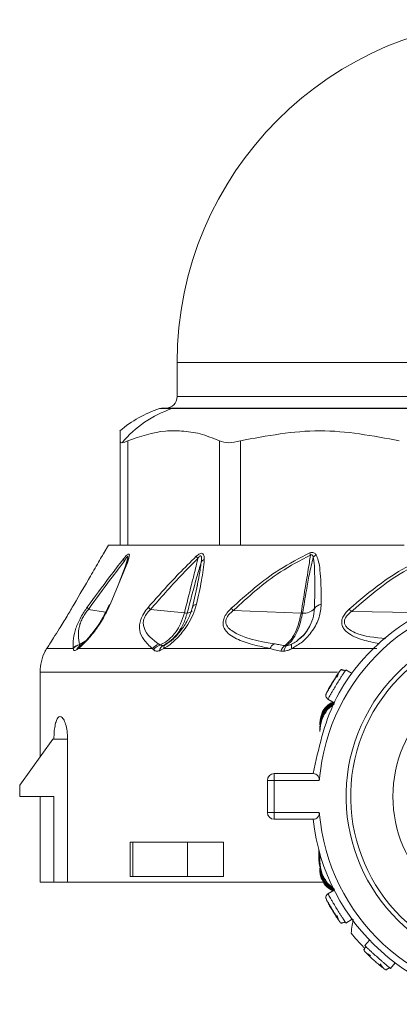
# Model space of a CAD drawing. Header units: millimetres. Extents: x -447 to 1924, y -61 to 422.
# Tile 1 of 60: x -447 to -431, y 153 to 196. Entities that reach past the tile are written whole.
import ezdxf

# ---------------------------------------------------------------- set-up
doc = ezdxf.new("R2010")
doc.units = ezdxf.units.MM

# ---------------------------------------------------------------- blocks, each defined once
blk = doc.blocks.new('Drawing View4')
at = {"color": 7, "linetype": 'Continuous', "lineweight": 18}
for p, q in [((-32.506, 3.001), (-32.506, 1.501)), ((-32.506, 3.001), (-17.506, 3.001)), ((-32.506, 1.501), (-2.506, 1.501)), ((-32.737, 0.976), (-33.274, 0.976)), ((-33.118, 1.001), (-32.586, 1.001)), ((-1.738, 0.976), (-32.737, 0.976)), ((-32.586, 1.001), (-1.894, 1.001)), ((-35.006, -4.999), (-35.006, -0.434)), ((-34.671, -4.999), (-34.671, -0.434)), ((-30.652, -4.999), (-30.652, -0.434)), ((-29.737, -4.999), (-29.737, -0.434)), ((-35.506, -4.999), (-35.695, -5.315)), ((-35.506, -4.999), (-35.006, -4.999)), ((-34.782, -4.999), (-34.994, -4.999)), ((-34.782, -4.999), (-30.52, -4.999)), ((-29.941, -4.999), (-30.52, -4.999)), ((-29.941, -4.999), (-22.559, -4.999)), ((-34.798, -6.006), (-34.668, -5.562)), ((-34.668, -5.727), (-35.436, -7.597)), ((-34.74, -5.838), (-35.085, -6.748)), ((-31.618, -6.734), (-31.828, -7.709)), ((-31.628, -6.781), (-31.622, -6.75)), ((-35.64, -7.939), (-36.391, -7.81)), ((-32.187, -7.968), (-33.675, -7.817)), ((-27.076, -7.973), (-30.05, -7.865)), ((-22.167, -7.951), (-24.868, -7.906)), ((-36.748, -9.398), (-36.793, -9.426)), ((-36.775, -9.351), (-36.527, -9.202)), ((-33.033, -9.364), (-33.043, -9.36)), ((-32.852, -9.247), (-32.989, -9.333)), ((-38.216, -9.524), (-37.054, -9.524)), ((-36.834, -9.524), (-33.586, -9.524)), ((-33.09, -9.524), (-28.442, -9.524)), ((-27.483, -9.524), (-23.757, -9.524)), ((-38.506, -10.553), (-38.506, -14.263)), ((-25.477, -10.553), (-38.506, -10.553)), ((-24.847, -10.621), (-25.115, -10.456)), ((-25.993, -11.547), (-25.994, -11.549)), ((-25.63, -11.943), (-25.928, -12.214)), ((-25.899, -11.735), (-25.63, -11.9)), ((-26.256, -12.784), (-26.256, -12.858)), ((-26.256, -12.969), (-26.256, -13.043)), ((-26.256, -13.154), (-26.256, -13.043)), ((-37.952, -13.499), (-39.402, -15.499)), ((-37.902, -13.499), (-37.952, -13.499)), ((-37.305, -13.499), (-37.902, -13.499)), ((-37.305, -13.499), (-37.305, -19.749)), ((-28.251, -15.299), (-28.251, -14.999)), ((-28.251, -14.999), (-26.551, -14.999)), ((-39.402, -15.999), (-39.402, -15.499)), ((-28.551, -15.299), (-28.551, -16.699)), ((-28.551, -15.299), (-28.251, -15.299)), ((-28.251, -15.299), (-26.278, -15.299)), ((-28.251, -15.299), (-28.251, -16.699)), ((-37.902, -15.999), (-39.402, -15.999)), ((-38.506, -15.999), (-38.506, -19.749)), ((-37.902, -19.749), (-37.902, -15.999)), ((-28.251, -16.699), (-28.551, -16.699)), ((-28.251, -16.999), (-28.251, -16.699)), ((-26.278, -16.699), (-28.251, -16.699)), ((-26.551, -16.999), (-28.251, -16.999)), ((-34.557, -17.999), (-34.557, -19.499)), ((-34.557, -17.999), (-34.442, -17.999)), ((-34.442, -19.499), (-34.442, -17.999)), ((-32.045, -17.999), (-34.442, -17.999)), ((-32.045, -17.999), (-32.045, -19.499)), ((-32.045, -17.999), (-30.482, -17.999)), ((-30.482, -17.999), (-30.482, -19.499)), ((-26.306, -18.316), (-26.306, -18.749)), ((-26.256, -18.844), (-26.256, -18.498)), ((-26.256, -18.749), (-26.306, -18.749)), ((-26.256, -18.955), (-26.256, -18.844)), ((-26.256, -19.029), (-26.256, -18.955)), ((-26.256, -19.214), (-26.256, -19.14)), ((-38.506, -19.749), (-37.902, -19.749)), ((-37.305, -19.749), (-37.902, -19.749)), ((-37.305, -19.749), (-26.093, -19.749)), ((-34.442, -19.499), (-34.557, -19.499)), ((-32.045, -19.499), (-34.442, -19.499)), ((-32.045, -19.499), (-30.482, -19.499)), ((-25.923, -19.789), (-25.615, -20.068)), ((-25.63, -20.098), (-25.899, -20.263)), ((-25.115, -21.542), (-24.847, -21.377)), ((-24.076, -22.295), (-24.285, -22.531)), ((-23.435, -23.549), (-23.369, -23.583)), ((-23.161, -23.525), (-22.952, -23.289))]:
    blk.add_line(p, q, dxfattribs=at)
at = {"color": 7, "linetype": 'Continuous', "lineweight": 18, "flags": 128}
blk.add_lwpolyline([(-26.306, -18.749), (-26.287, -18.944), (-26.256, -19.061)], dxfattribs=at)
at = {"color": 7, "linetype": 'Continuous', "lineweight": 18}
blk.add_circle((-17.506, -15.999), 5.55, dxfattribs=at)
for centre, radius, start, end in [((-17.506, 3.001), 15, 0, 180), ((-33.006, 1.501), 0.5, 270, 0), ((-31.668, -3.917), 5.15, 108.1664, 130.4986), ((-31.129, -3.722), 4.965, 108.8874, 139.7785), ((-33.118, 0.501), 0.5, 90, 108.1664), ((-32.586, 0.533), 0.468, 90.0132, 108.7828), ((-30.938, -5.114), 0.817, 207.0633, 215.6879), ((-25.5, -5.09), 1.218, 191.8976, 196.7733), ((-26.01, -6.013), 0.716, 125.0028, 137.8963), ((-34.611, -5.562), 0.248, 189.9193, 214.5625), ((-34.58, -5.863), 0.163, 122.8676, 171.0638), ((-31.139, -5.962), 0.381, 117.5432, 144.6364), ((-17.506, -15.999), 8.8, 4.5625, 175.4375), ((-36.222, -7.667), 0.222, 191.7158, 220.1955), ((-35.406, -7.69), 0.098, 108.0323, 159.503), ((-32.973, -7.145), 0.972, 215.7026, 223.7499), ((-31.644, -7.785), 0.197, 95.1996, 177.3269), ((-26.143, -7.995), 0.41, 97.2379, 147.6707), ((-32.049, -7.725), 0.247, 266.4829, 322.2771), ((-27.569, -5.684), 3.304, 219.0253, 221.3042), ((-27.031, -6.721), 1.253, 267.9402, 270.7717), ((-26.948, -7.355), 0.622, 263.8843, 317.4106), ((-26.665, -9.712), 2.547, 45.1412, 48.4187), ((-17.506, -15.999), 7.6, 60, 240), ((-17.506, -15.999), 7.4, 60, 240), ((-36.692, -9.811), 0.467, 100.1767, 140.9652), ((-36.687, -9.816), 0.469, 100.9163, 141.4811), ((-36.594, -9.694), 0.333, 118.3892, 159.524), ((-36.568, -9.615), 0.281, 129.7536, 161.1284), ((-33.142, -9.868), 0.562, 106.3755, 142.1998), ((-33.079, -9.907), 0.56, 106.6776, 144.5381), ((-32.954, -9.673), 0.33, 119.6069, 170.7235), ((-32.888, -9.509), 0.203, 119.953, 184.2542), ((-28.012, -9.72), 0.473, 121.542, 155.5687), ((-27.521, -9.794), 0.476, 123.312, 160.839), ((-27.432, -9.675), 0.392, 135.1957, 175.4112), ((-27.211, -9.417), 0.292, 163.2772, 201.4279), ((-36.506, -10.553), 2, 153.118, 180), ((-28.251, -15.299), 0.3, 90, 180), ((-28.251, -16.699), 0.3, 180, 270), ((-17.506, -15.999), 8.8, 184.5625, 355.4375), ((-17.506, -15.999), 9.1, 186.309, 353.691), ((-17.506, -15.999), 9.5, 219.0016, 224.0625)]:
    blk.add_arc(centre, radius, start, end, dxfattribs=at)
for points, knots in [([(-30.652, -0.434), (-30.935, -0.319), (-31.484, -0.096), (-32.276, 0.005), (-33.339, 0.023), (-34.12, -0.245), (-34.671, -0.434)], [0, 0, 0, 0, 0.21393, 0.414834, 0.587057, 1, 1, 1, 1]), ([(-22.775, -0.434), (-23.936, -0.214), (-26.256, 0.224), (-28.577, -0.214), (-29.737, -0.434)], [0, 0, 0, 0, 0.500234, 1, 1, 1, 1]), ([(-35.006, -0.434), (-35.006, -0.356), (-35.006, -0.198), (-35.006, -0.069), (-35.006, 0.002), (-35.006, -0.004), (-35.006, -0.007)], [0, 0, 0, 0, 0.270801, 0.549911, 0.830383, 1, 1, 1, 1]), ([(-35.006, -0.434), (-35.001, -0.46), (-34.993, -0.506), (-34.942, -0.513), (-34.921, -0.516)], [0, 0, 0, 0, 0.573868, 1, 1, 1, 1]), ([(-34.921, -0.516), (-34.885, -0.511), (-34.82, -0.503), (-34.718, -0.455), (-34.671, -0.434)], [0, 0, 0, 0, 0.54545, 1, 1, 1, 1]), ([(-37.021, -7.588), (-36.779, -7.172), (-36.398, -6.517), (-35.968, -5.781), (-35.767, -5.437), (-35.708, -5.337), (-35.693, -5.311), (-35.695, -5.314), (-35.695, -5.315)], [0, 0, 0, 0, 0.502517, 0.792077, 0.924903, 0.959853, 0.991393, 1, 1, 1, 1]), ([(-35.745, -5.4), (-35.767, -5.437), (-35.8, -5.493), (-35.84, -5.562), (-35.854, -5.586)], [0, 0, 0, 0, 0.655241, 1, 1, 1, 1]), ([(-34.856, -5.605), (-34.83, -5.573), (-34.782, -5.513), (-34.714, -5.441), (-34.655, -5.393), (-34.611, -5.386), (-34.594, -5.429), (-34.607, -5.54), (-34.643, -5.652), (-34.668, -5.727)], [0, 0, 0, 0, 0.130793, 0.239578, 0.342332, 0.447729, 0.567765, 0.709784, 1, 1, 1, 1]), ([(-34.816, -5.703), (-34.798, -5.671), (-34.767, -5.614), (-34.729, -5.551), (-34.703, -5.516), (-34.687, -5.499), (-34.673, -5.491), (-34.664, -5.496), (-34.659, -5.522), (-34.673, -5.622), (-34.707, -5.729), (-34.732, -5.808)], [0, 0, 0, 0, 0.155894, 0.271286, 0.318146, 0.360689, 0.399967, 0.444381, 0.493599, 0.621885, 1, 1, 1, 1]), ([(-33.762, -7.713), (-33.324, -7.215), (-32.646, -6.446), (-31.922, -5.737), (-31.666, -5.486)], [0, 0, 0, 0, 0.646574, 1, 1, 1, 1]), ([(-33.675, -7.817), (-33.241, -7.321), (-32.571, -6.553), (-31.854, -5.842), (-31.602, -5.591)], [0, 0, 0, 0, 0.647013, 1, 1, 1, 1]), ([(-32.187, -7.968), (-32.083, -7.555), (-31.934, -6.964), (-31.758, -6.253), (-31.666, -5.873), (-31.62, -5.672), (-31.602, -5.591)], [0, 0, 0, 0, 0.520969, 0.746083, 0.897634, 1, 1, 1, 1]), ([(-31.666, -5.486), (-31.616, -5.442), (-31.54, -5.375), (-31.438, -5.347), (-31.362, -5.375), (-31.319, -5.475), (-31.317, -5.574), (-31.315, -5.624)], [0, 0, 0, 0, 0.245136, 0.373462, 0.502514, 0.746581, 1, 1, 1, 1]), ([(-31.602, -5.591), (-31.588, -5.569), (-31.562, -5.529), (-31.527, -5.486), (-31.502, -5.468), (-31.487, -5.462), (-31.474, -5.462), (-31.453, -5.474), (-31.439, -5.521), (-31.435, -5.613), (-31.444, -5.691), (-31.45, -5.741)], [0, 0, 0, 0, 0.137704, 0.249479, 0.286396, 0.321316, 0.355929, 0.392063, 0.53214, 0.696583, 1, 1, 1, 1]), ([(-30.135, -7.765), (-29.458, -7.157), (-28.392, -6.2), (-27.146, -5.571), (-26.692, -5.341)], [0, 0, 0, 0, 0.635166, 1, 1, 1, 1]), ([(-30.05, -7.865), (-29.385, -7.258), (-28.339, -6.304), (-27.112, -5.672), (-26.666, -5.442)], [0, 0, 0, 0, 0.636507, 1, 1, 1, 1]), ([(-27.076, -7.973), (-27.007, -7.556), (-26.908, -6.957), (-26.788, -6.217), (-26.718, -5.79), (-26.682, -5.546), (-26.666, -5.442)], [0, 0, 0, 0, 0.493755, 0.710629, 0.87637, 1, 1, 1, 1]), ([(-27.014, -7.973), (-26.956, -7.642), (-26.858, -7.075), (-26.723, -6.262), (-26.603, -5.779), (-26.541, -5.533)], [0, 0, 0, 0, 0.40792, 0.697703, 1, 1, 1, 1]), ([(-26.692, -5.341), (-26.662, -5.331), (-26.601, -5.311), (-26.522, -5.329), (-26.462, -5.37), (-26.435, -5.407), (-26.421, -5.427)], [0, 0, 0, 0, 0.256292, 0.5214431, 0.7474005, 1, 1, 1, 1]), ([(-26.666, -5.442), (-26.66, -5.437), (-26.647, -5.427), (-26.626, -5.419), (-26.606, -5.42), (-26.581, -5.434), (-26.557, -5.473), (-26.547, -5.511), (-26.541, -5.533)], [0, 0, 0, 0, 0.106522, 0.201223, 0.294973, 0.396709, 0.652819, 1, 1, 1, 1]), ([(-26.541, -5.533), (-26.528, -5.617), (-26.491, -5.848), (-26.481, -6.282), (-26.473, -6.945), (-26.483, -7.457), (-26.49, -7.776)], [0, 0, 0, 0, 0.115112, 0.316391, 0.573412, 1, 1, 1, 1]), ([(-26.421, -5.427), (-26.385, -5.505), (-26.293, -5.712), (-26.243, -6.135), (-26.197, -6.774), (-26.196, -7.276), (-26.195, -7.588)], [0, 0, 0, 0, 0.125054, 0.329105, 0.583177, 1, 1, 1, 1]), ([(-24.975, -7.807), (-24.514, -7.413), (-23.689, -6.707), (-22.277, -5.801), (-21.263, -5.489), (-20.713, -5.319)], [0, 0, 0, 0, 0.366467, 0.656613, 1, 1, 1, 1]), ([(-24.868, -7.906), (-24.417, -7.513), (-23.608, -6.809), (-22.226, -5.903), (-21.232, -5.589), (-20.694, -5.419)], [0, 0, 0, 0, 0.368099, 0.658336, 1, 1, 1, 1]), ([(-36.439, -7.712), (-36.115, -7.268), (-35.595, -6.554), (-35.059, -5.865), (-34.856, -5.605)], [0, 0, 0, 0, 0.622343, 1, 1, 1, 1]), ([(-36.391, -7.81), (-36.069, -7.366), (-35.551, -6.652), (-35.017, -5.963), (-34.816, -5.703)], [0, 0, 0, 0, 0.6225578, 1, 1, 1, 1]), ([(-34.693, -5.684), (-34.698, -5.701), (-34.708, -5.737), (-34.721, -5.777), (-34.728, -5.797)], [0, 0, 0, 0, 0.4873888, 1, 1, 1, 1]), ([(-32.064, -7.971), (-31.928, -7.443), (-31.738, -6.702), (-31.514, -5.955), (-31.45, -5.741)], [0, 0, 0, 0, 0.713249, 1, 1, 1, 1]), ([(-31.315, -5.624), (-31.35, -5.93), (-31.422, -6.566), (-31.58, -7.239), (-31.662, -7.588)], [0, 0, 0, 0, 0.480824, 1, 1, 1, 1]), ([(-31.45, -5.741), (-31.478, -5.933), (-31.524, -6.254), (-31.589, -6.592), (-31.619, -6.736), (-31.622, -6.751)], [0, 0, 0, 0, 0.570413, 0.957485, 1, 1, 1, 1]), ([(-38.216, -9.524), (-38.178, -9.465), (-38.097, -9.341), (-37.906, -9.042), (-37.646, -8.631), (-37.333, -8.121), (-37.122, -7.761), (-37.021, -7.588)], [0, 0, 0, 0, 0.147122, 0.312406, 0.50794, 0.764712, 1, 1, 1, 1]), ([(-36.938, -8.629), (-36.91, -8.554), (-36.854, -8.408), (-36.728, -8.159), (-36.585, -7.921), (-36.486, -7.779), (-36.439, -7.712)], [0, 0, 0, 0, 0.275503, 0.529042, 0.778818, 1, 1, 1, 1]), ([(-35.436, -7.597), (-35.543, -7.818), (-35.75, -8.245), (-36.148, -8.818), (-36.524, -9.267), (-36.733, -9.44), (-36.834, -9.524)], [0, 0, 0, 0, 0.299106, 0.577097, 0.795469, 1, 1, 1, 1]), ([(-35.492, -7.643), (-35.573, -7.814), (-35.733, -8.154), (-36.057, -8.657), (-36.353, -9.028), (-36.597, -9.28), (-36.71, -9.369), (-36.767, -9.414)], [0, 0, 0, 0, 0.253216, 0.504283, 0.753517, 0.877496, 1, 1, 1, 1]), ([(-33.586, -9.524), (-33.723, -9.402), (-33.968, -9.184), (-34.146, -8.827), (-34.161, -8.503), (-34.105, -8.254), (-33.972, -7.975), (-33.836, -7.804), (-33.762, -7.713)], [0, 0, 0, 0, 0.329595, 0.590214, 0.697936, 0.79287, 0.888175, 1, 1, 1, 1]), ([(-31.662, -7.588), (-31.709, -7.748), (-31.796, -8.042), (-32.022, -8.459), (-32.26, -8.798), (-32.525, -9.099), (-32.803, -9.353), (-33.003, -9.472), (-33.09, -9.524)], [0, 0, 0, 0, 0.217435, 0.40261, 0.562733, 0.698349, 0.867782, 1, 1, 1, 1]), ([(-31.822, -7.684), (-31.871, -7.846), (-31.97, -8.169), (-32.257, -8.648), (-32.561, -9.004), (-32.835, -9.245), (-32.98, -9.334), (-33.051, -9.378)], [0, 0, 0, 0, 0.252868, 0.504669, 0.754807, 0.878718, 1, 1, 1, 1]), ([(-26.195, -7.588), (-26.214, -7.779), (-26.254, -8.168), (-26.554, -8.742), (-26.972, -9.233), (-27.323, -9.433), (-27.483, -9.524)], [0, 0, 0, 0, 0.259032, 0.530639, 0.786951, 1, 1, 1, 1]), ([(-36.775, -9.351), (-36.799, -9.223), (-36.842, -8.998), (-36.82, -8.657), (-36.735, -8.371), (-36.642, -8.168), (-36.521, -7.974), (-36.434, -7.864), (-36.391, -7.81)], [0, 0, 0, 0, 0.354402, 0.625668, 0.731992, 0.825042, 0.913282, 1, 1, 1, 1]), ([(-33.301, -9.329), (-33.572, -9.138), (-33.888, -8.915), (-33.998, -8.443), (-33.976, -8.271), (-33.921, -8.135), (-33.835, -7.986), (-33.741, -7.887), (-33.675, -7.817)], [0, 0, 0, 0, 0.62182, 0.726244, 0.812215, 0.854202, 0.896749, 1, 1, 1, 1]), ([(-33.24, -9.37), (-33.165, -9.331), (-32.982, -9.235), (-32.749, -9.03), (-32.528, -8.758), (-32.329, -8.422), (-32.238, -8.131), (-32.187, -7.968)], [0, 0, 0, 0, 0.154754, 0.378155, 0.536036, 0.740167, 1, 1, 1, 1]), ([(-33.117, -9.386), (-33.045, -9.348), (-32.869, -9.255), (-32.635, -9.049), (-32.413, -8.775), (-32.21, -8.435), (-32.116, -8.138), (-32.064, -7.971)], [0, 0, 0, 0, 0.154429, 0.377318, 0.534784, 0.73906, 1, 1, 1, 1]), ([(-32.064, -7.971), (-32.084, -7.972), (-32.12, -7.973), (-32.167, -7.969), (-32.187, -7.968)], [0, 0, 0, 0, 0.5598474, 1, 1, 1, 1]), ([(-28.442, -9.524), (-28.737, -9.46), (-29.286, -9.342), (-29.891, -9.123), (-30.262, -8.887), (-30.453, -8.669), (-30.516, -8.425), (-30.459, -8.182), (-30.33, -7.962), (-30.203, -7.833), (-30.135, -7.765)], [0, 0, 0, 0, 0.272182, 0.508365, 0.629093, 0.73152, 0.817422, 0.871713, 0.931474, 1, 1, 1, 1]), ([(-28.259, -9.316), (-28.942, -9.2), (-29.73, -9.067), (-30.284, -8.609), (-30.361, -8.466), (-30.382, -8.356), (-30.363, -8.236), (-30.298, -8.109), (-30.191, -7.981), (-30.1, -7.906), (-30.05, -7.865)], [0, 0, 0, 0, 0.655947, 0.756324, 0.798491, 0.835246, 0.871287, 0.907682, 0.950236, 1, 1, 1, 1]), ([(-27.782, -9.397), (-27.666, -9.291), (-27.46, -9.103), (-27.214, -8.597), (-27.125, -8.195), (-27.076, -7.973)], [0, 0, 0, 0, 0.365427, 0.649355, 1, 1, 1, 1]), ([(-27.71, -9.399), (-27.657, -9.356), (-27.532, -9.253), (-27.345, -8.991), (-27.145, -8.573), (-27.062, -8.192), (-27.014, -7.973)], [0, 0, 0, 0, 0.171049, 0.404806, 0.657867, 1, 1, 1, 1]), ([(-26.49, -7.776), (-26.504, -7.927), (-26.531, -8.222), (-26.685, -8.507), (-26.761, -8.646)], [0, 0, 0, 0, 0.510461, 1, 1, 1, 1]), ([(-23.651, -9.316), (-23.897, -9.265), (-24.408, -9.161), (-24.946, -8.933), (-25.218, -8.663), (-25.299, -8.488), (-25.304, -8.311), (-25.25, -8.141), (-25.138, -7.966), (-25.031, -7.862), (-24.975, -7.807)], [0, 0, 0, 0, 0.2678181, 0.5569964, 0.6492973, 0.7308636, 0.7901541, 0.8528081, 0.9225228, 1, 1, 1, 1]), ([(-23.362, -9.089), (-23.834, -9.046), (-24.446, -8.99), (-24.972, -8.705), (-25.119, -8.556), (-25.178, -8.439), (-25.186, -8.309), (-25.132, -8.171), (-25.024, -8.031), (-24.923, -7.95), (-24.868, -7.906)], [0, 0, 0, 0, 0.500723, 0.647964, 0.709254, 0.762166, 0.813639, 0.866072, 0.92741, 1, 1, 1, 1]), ([(-27.201, -9.124), (-27.151, -9.09), (-26.928, -8.942), (-26.785, -8.69), (-26.674, -8.496)], [0, 0, 0, 0, 0.2260929, 1, 1, 1, 1]), ([(-37.055, -9.517), (-37.065, -9.383), (-37.084, -9.142), (-36.983, -8.787), (-36.938, -8.629)], [0, 0, 0, 0, 0.554852, 1, 1, 1, 1]), ([(-26.761, -8.646), (-26.764, -8.652), (-26.833, -8.803), (-26.958, -8.945), (-27.092, -9.055), (-27.094, -9.057)], [0, 0, 0, 0, 0.038834, 0.98682, 1, 1, 1, 1]), ([(-36.749, -9.395), (-36.755, -9.396), (-36.77, -9.397), (-36.781, -9.384), (-36.778, -9.365), (-36.776, -9.356)], [0, 0, 0, 0, 0.243761, 0.617225, 1, 1, 1, 1]), ([(-36.776, -9.356), (-36.776, -9.355), (-36.776, -9.353), (-36.775, -9.352), (-36.775, -9.351)], [0, 0, 0, 0, 0.5572157, 1, 1, 1, 1]), ([(-33.24, -9.37), (-33.252, -9.363), (-33.272, -9.349), (-33.292, -9.335), (-33.301, -9.329)], [0, 0, 0, 0, 0.562686, 1, 1, 1, 1]), ([(-33.117, -9.386), (-33.146, -9.392), (-33.2, -9.403), (-33.228, -9.381), (-33.24, -9.37)], [0, 0, 0, 0, 0.540903, 1, 1, 1, 1]), ([(-32.989, -9.333), (-33.014, -9.345), (-33.058, -9.367), (-33.099, -9.38), (-33.117, -9.386)], [0, 0, 0, 0, 0.569816, 1, 1, 1, 1]), ([(-27.782, -9.397), (-27.873, -9.382), (-28.034, -9.357), (-28.191, -9.329), (-28.259, -9.316)], [0, 0, 0, 0, 0.565432, 1, 1, 1, 1]), ([(-27.71, -9.399), (-27.724, -9.4), (-27.749, -9.402), (-27.772, -9.398), (-27.782, -9.397)], [0, 0, 0, 0, 0.559121, 1, 1, 1, 1]), ([(-27.491, -9.333), (-27.528, -9.349), (-27.601, -9.381), (-27.674, -9.393), (-27.71, -9.399)], [0, 0, 0, 0, 0.509913, 1, 1, 1, 1]), ([(-27.094, -9.057), (-27.155, -9.111), (-27.276, -9.218), (-27.42, -9.295), (-27.491, -9.333)], [0, 0, 0, 0, 0.504489, 1, 1, 1, 1]), ([(-38.259, -9.595), (-38.264, -9.604), (-38.286, -9.641), (-38.292, -9.654), (-38.284, -9.638), (-38.258, -9.591), (-38.229, -9.545), (-38.216, -9.524)], [0, 0, 0, 0, 0.087747, 0.363021, 0.591323, 0.814318, 1, 1, 1, 1]), ([(-37.054, -9.524), (-37.054, -9.523), (-37.055, -9.52), (-37.055, -9.518), (-37.055, -9.517)], [0, 0, 0, 0, 0.558902, 1, 1, 1, 1]), ([(-36.906, -9.577), (-36.928, -9.59), (-36.971, -9.615), (-37.017, -9.613), (-37.049, -9.586), (-37.053, -9.545), (-37.054, -9.524)], [0, 0, 0, 0, 0.249494, 0.497197, 0.746131, 1, 1, 1, 1]), ([(-36.834, -9.524), (-36.848, -9.535), (-36.873, -9.555), (-36.896, -9.57), (-36.906, -9.577)], [0, 0, 0, 0, 0.559965, 1, 1, 1, 1]), ([(-33.536, -9.582), (-33.545, -9.571), (-33.563, -9.552), (-33.579, -9.533), (-33.586, -9.524)], [0, 0, 0, 0, 0.561612, 1, 1, 1, 1]), ([(-33.279, -9.62), (-33.329, -9.632), (-33.405, -9.65), (-33.488, -9.624), (-33.52, -9.596), (-33.536, -9.582)], [0, 0, 0, 0, 0.4808387, 0.7383008, 1, 1, 1, 1]), ([(-33.09, -9.524), (-33.127, -9.546), (-33.191, -9.585), (-33.252, -9.609), (-33.279, -9.62)], [0, 0, 0, 0, 0.56467, 1, 1, 1, 1]), ([(-27.97, -9.638), (-28.06, -9.618), (-28.221, -9.582), (-28.375, -9.541), (-28.442, -9.524)], [0, 0, 0, 0, 0.564676, 1, 1, 1, 1]), ([(-27.822, -9.644), (-27.851, -9.646), (-27.902, -9.65), (-27.949, -9.642), (-27.97, -9.638)], [0, 0, 0, 0, 0.559055, 1, 1, 1, 1]), ([(-27.483, -9.524), (-27.544, -9.555), (-27.655, -9.613), (-27.77, -9.634), (-27.822, -9.644)], [0, 0, 0, 0, 0.541803, 1, 1, 1, 1]), ([(-25.971, -11.47), (-25.967, -11.463), (-25.959, -11.448), (-25.896, -11.334), (-25.805, -11.172), (-25.692, -10.982), (-25.574, -10.796), (-25.472, -10.641), (-25.398, -10.534), (-25.389, -10.52), (-25.384, -10.513)], [0, 0, 0, 0, 0.123327, 0.248039, 0.373729, 0.500052, 0.626334, 0.751958, 0.876621, 1, 1, 1, 1]), ([(-25.899, -11.735), (-25.895, -11.728), (-25.889, -11.716), (-25.846, -11.64), (-25.794, -11.548), (-25.726, -11.431), (-25.636, -11.278), (-25.521, -11.087), (-25.403, -10.899), (-25.308, -10.748), (-25.235, -10.636), (-25.179, -10.551), (-25.157, -10.519), (-25.149, -10.506)], [0, 0, 0, 0, 0.123193, 0.19963, 0.285796, 0.371935, 0.448355, 0.571553, 0.694747, 0.771169, 0.857312, 0.943534, 1, 1, 1, 1]), ([(-25.436, -10.614), (-25.463, -10.653), (-25.516, -10.733), (-25.613, -10.884), (-25.696, -11.019), (-25.742, -11.098), (-25.758, -11.124)], [0, 0, 0, 0, 0.283378, 0.567938, 0.853248, 1, 1, 1, 1]), ([(-25.409, -10.549), (-25.412, -10.554), (-25.417, -10.564), (-25.436, -10.611), (-25.463, -10.683), (-25.486, -10.751), (-25.498, -10.786)], [0, 0, 0, 0, 0.227906, 0.471042, 0.728935, 1, 1, 1, 1]), ([(-25.384, -10.513), (-25.368, -10.492), (-25.346, -10.465), (-25.314, -10.453), (-25.306, -10.45)], [0, 0, 0, 0, 0.744589, 1, 1, 1, 1]), ([(-25.275, -10.466), (-25.277, -10.458), (-25.281, -10.439), (-25.298, -10.444), (-25.307, -10.447)], [0, 0, 0, 0, 0.443444, 1, 1, 1, 1]), ([(-25.137, -10.511), (-25.148, -10.504), (-25.169, -10.49), (-25.206, -10.477), (-25.246, -10.47), (-25.272, -10.473), (-25.286, -10.474)], [0, 0, 0, 0, 0.232664, 0.479578, 0.736996, 1, 1, 1, 1]), ([(-25.149, -10.506), (-25.145, -10.501), (-25.121, -10.465), (-25.118, -10.46), (-25.115, -10.456)], [0, 0, 0, 0, 0.139679, 1, 1, 1, 1]), ([(-25.758, -11.124), (-25.773, -11.15), (-25.819, -11.228), (-25.885, -11.345), (-25.946, -11.458), (-25.986, -11.534), (-25.991, -11.544), (-25.994, -11.549)], [0, 0, 0, 0, 0.108658, 0.332006, 0.554933, 0.777468, 1, 1, 1, 1]), ([(-26.256, -12.784), (-26.239, -12.646), (-26.206, -12.374), (-25.987, -12.042), (-25.778, -11.92), (-25.685, -11.866)], [0, 0, 0, 0, 0.365361, 0.718401, 1, 1, 1, 1]), ([(-25.607, -11.868), (-25.719, -11.942), (-25.959, -12.101), (-26.203, -12.497), (-26.238, -12.81), (-26.256, -12.969)], [0, 0, 0, 0, 0.298223, 0.642191, 1, 1, 1, 1]), ([(-25.665, -11.879), (-25.755, -11.932), (-25.973, -12.06), (-26.208, -12.412), (-26.24, -12.709), (-26.256, -12.858)], [0, 0, 0, 0, 0.25938, 0.62929, 1, 1, 1, 1]), ([(-25.616, -11.899), (-25.727, -11.977), (-25.968, -12.15), (-26.204, -12.562), (-26.239, -12.882), (-26.256, -13.043)], [0, 0, 0, 0, 0.295227, 0.647038, 1, 1, 1, 1]), ([(-37.902, -13.499), (-37.901, -13.424), (-37.898, -13.24), (-37.869, -12.965), (-37.813, -12.714), (-37.735, -12.545), (-37.638, -12.48), (-37.532, -12.531), (-37.431, -12.7), (-37.351, -12.966), (-37.31, -13.251), (-37.306, -13.433), (-37.305, -13.499)], [0, 0, 0, 0, 0.070113, 0.172193, 0.275296, 0.380868, 0.489956, 0.602613, 0.717149, 0.830046, 0.937783, 1, 1, 1, 1]), ([(-25.928, -12.214), (-26.02, -12.354), (-26.21, -12.639), (-26.24, -12.98), (-26.256, -13.154)], [0, 0, 0, 0, 0.489594, 1, 1, 1, 1]), ([(-26.551, -14.999), (-26.509, -15.004), (-26.433, -15.012), (-26.353, -15.073), (-26.309, -15.137), (-26.288, -15.188), (-26.276, -15.243), (-26.277, -15.28), (-26.278, -15.299)], [0, 0, 0, 0, 0.312972, 0.575647, 0.691755, 0.800836, 0.901278, 1, 1, 1, 1]), ([(-26.278, -16.699), (-26.277, -16.717), (-26.276, -16.754), (-26.288, -16.809), (-26.309, -16.861), (-26.353, -16.925), (-26.434, -16.986), (-26.51, -16.994), (-26.551, -16.999)], [0, 0, 0, 0, 0.097753, 0.197421, 0.308109, 0.425907, 0.688339, 1, 1, 1, 1]), ([(-26.256, -18.844), (-26.24, -19.019), (-26.209, -19.363), (-26.017, -19.649), (-25.923, -19.789)], [0, 0, 0, 0, 0.510317, 1, 1, 1, 1]), ([(-26.256, -18.955), (-26.239, -19.115), (-26.204, -19.436), (-25.971, -19.845), (-25.734, -20.014), (-25.627, -20.09)], [0, 0, 0, 0, 0.356662, 0.712158, 1, 1, 1, 1]), ([(-26.256, -19.029), (-26.238, -19.188), (-26.202, -19.501), (-25.968, -19.886), (-25.74, -20.038), (-25.641, -20.104)], [0, 0, 0, 0, 0.36938, 0.724507, 1, 1, 1, 1]), ([(-26.256, -19.14), (-26.24, -19.288), (-26.208, -19.586), (-25.973, -19.937), (-25.755, -20.066), (-25.665, -20.119)], [0, 0, 0, 0, 0.370547, 0.740637, 1, 1, 1, 1]), ([(-25.685, -20.132), (-25.778, -20.078), (-25.989, -19.957), (-26.159, -19.683), (-26.244, -19.423), (-26.252, -19.284), (-26.256, -19.214)], [0, 0, 0, 0, 0.281087, 0.63342, 0.815104, 1, 1, 1, 1]), ([(-26.087, -19.749), (-26.046, -19.821), (-25.952, -19.989), (-25.781, -20.08), (-25.685, -20.131)], [0, 0, 0, 0, 0.433665, 1, 1, 1, 1]), ([(-25.994, -20.448), (-25.991, -20.454), (-25.986, -20.464), (-25.946, -20.54), (-25.885, -20.653), (-25.819, -20.77), (-25.773, -20.848), (-25.758, -20.874)], [0, 0, 0, 0, 0.222533, 0.445068, 0.667996, 0.891345, 1, 1, 1, 1]), ([(-25.992, -20.449), (-25.992, -20.426), (-25.992, -20.378), (-25.959, -20.309), (-25.919, -20.278), (-25.899, -20.263)], [0, 0, 0, 0, 0.311559, 0.65578, 1, 1, 1, 1]), ([(-25.384, -21.485), (-25.389, -21.478), (-25.398, -21.464), (-25.472, -21.357), (-25.574, -21.202), (-25.692, -21.015), (-25.805, -20.826), (-25.896, -20.664), (-25.959, -20.55), (-25.967, -20.535), (-25.971, -20.527)], [0, 0, 0, 0, 0.123378, 0.248041, 0.373662, 0.49995, 0.626272, 0.751963, 0.876674, 1, 1, 1, 1]), ([(-25.149, -21.491), (-25.157, -21.479), (-25.179, -21.446), (-25.235, -21.362), (-25.308, -21.249), (-25.403, -21.099), (-25.521, -20.911), (-25.636, -20.72), (-25.726, -20.567), (-25.794, -20.45), (-25.846, -20.358), (-25.889, -20.281), (-25.895, -20.27), (-25.899, -20.263)], [0, 0, 0, 0, 0.056465, 0.142687, 0.228831, 0.305254, 0.428447, 0.551647, 0.628067, 0.714206, 0.800371, 0.876807, 1, 1, 1, 1]), ([(-25.758, -20.874), (-25.742, -20.9), (-25.696, -20.979), (-25.613, -21.114), (-25.516, -21.265), (-25.463, -21.344), (-25.436, -21.384)], [0, 0, 0, 0, 0.146755, 0.432065, 0.716623, 1, 1, 1, 1]), ([(-25.498, -21.212), (-25.486, -21.247), (-25.463, -21.315), (-25.436, -21.387), (-25.417, -21.434), (-25.412, -21.444), (-25.409, -21.449)], [0, 0, 0, 0, 0.271066, 0.528959, 0.772095, 1, 1, 1, 1]), ([(-25.384, -21.485), (-25.368, -21.506), (-25.346, -21.533), (-25.315, -21.544), (-25.307, -21.547)], [0, 0, 0, 0, 0.751955, 1, 1, 1, 1]), ([(-25.308, -21.55), (-25.299, -21.553), (-25.281, -21.559), (-25.277, -21.54), (-25.275, -21.531)], [0, 0, 0, 0, 0.553128, 1, 1, 1, 1]), ([(-25.286, -21.524), (-25.272, -21.525), (-25.246, -21.527), (-25.206, -21.52), (-25.169, -21.507), (-25.148, -21.494), (-25.137, -21.487)], [0, 0, 0, 0, 0.2630041, 0.5204217, 0.7673362, 1, 1, 1, 1]), ([(-25.115, -21.542), (-25.118, -21.538), (-25.121, -21.533), (-25.145, -21.497), (-25.149, -21.491)], [0, 0, 0, 0, 0.860318, 1, 1, 1, 1]), ([(-24.889, -21.978), (-24.871, -21.862), (-24.839, -21.659), (-24.807, -21.454), (-24.793, -21.365)], [0, 0, 0, 0, 0.569214, 1, 1, 1, 1]), ([(-24.304, -22.689), (-24.313, -22.689), (-24.333, -22.69), (-24.33, -22.708), (-24.329, -22.718)], [0, 0, 0, 0, 0.4456117, 1, 1, 1, 1]), ([(-24.303, -22.691), (-24.312, -22.691), (-24.331, -22.692), (-24.328, -22.709), (-24.327, -22.719)], [0, 0, 0, 0, 0.433464, 1, 1, 1, 1]), ([(-24.276, -22.805), (-24.293, -22.786), (-24.316, -22.76), (-24.322, -22.727), (-24.324, -22.718)], [0, 0, 0, 0, 0.745339, 1, 1, 1, 1]), ([(-24.237, -22.56), (-24.245, -22.57), (-24.263, -22.589), (-24.282, -22.623), (-24.295, -22.658), (-24.297, -22.681), (-24.298, -22.691)], [0, 0, 0, 0, 0.248178, 0.511694, 0.786527, 1, 1, 1, 1]), ([(-24.235, -22.563), (-24.243, -22.572), (-24.26, -22.591), (-24.279, -22.625), (-24.293, -22.663), (-24.295, -22.69), (-24.297, -22.703)], [0, 0, 0, 0, 0.232511, 0.47939, 0.736872, 1, 1, 1, 1]), ([(-24.241, -22.574), (-24.245, -22.569), (-24.277, -22.539), (-24.281, -22.535), (-24.285, -22.531)], [0, 0, 0, 0, 0.1452008, 1, 1, 1, 1]), ([(-23.435, -23.549), (-23.442, -23.544), (-23.454, -23.534), (-23.556, -23.453), (-23.7, -23.335), (-23.867, -23.19), (-24.03, -23.042), (-24.165, -22.915), (-24.258, -22.823), (-24.27, -22.811), (-24.276, -22.805)], [0, 0, 0, 0, 0.1231666, 0.2479378, 0.3736502, 0.4999897, 0.6262864, 0.7519262, 0.8766052, 1, 1, 1, 1]), ([(-24.243, -22.838), (-24.238, -22.842), (-24.23, -22.849), (-24.186, -22.876), (-24.12, -22.915), (-24.057, -22.95), (-24.024, -22.968)], [0, 0, 0, 0, 0.227745, 0.47082, 0.728768, 1, 1, 1, 1]), ([(-23.206, -23.489), (-23.218, -23.478), (-23.249, -23.453), (-23.328, -23.388), (-23.431, -23.302), (-23.566, -23.186), (-23.734, -23.041), (-23.899, -22.892), (-24.03, -22.771), (-24.129, -22.68), (-24.202, -22.611), (-24.23, -22.584), (-24.241, -22.574)], [0, 0, 0, 0, 0.070164, 0.169634, 0.269982, 0.358966, 0.502273, 0.645746, 0.734686, 0.834905, 0.935321, 1, 1, 1, 1]), ([(-23.617, -23.328), (-23.596, -23.357), (-23.555, -23.414), (-23.51, -23.474), (-23.48, -23.512), (-23.472, -23.519), (-23.469, -23.522)], [0, 0, 0, 0, 0.271217, 0.529163, 0.772251, 1, 1, 1, 1]), ([(-23.369, -23.584), (-23.357, -23.585), (-23.334, -23.589), (-23.323, -23.575), (-23.328, -23.557), (-23.328, -23.555)], [0, 0, 0, 0, 0.457166, 0.936907, 1, 1, 1, 1]), ([(-23.329, -23.559), (-23.316, -23.556), (-23.29, -23.551), (-23.253, -23.533), (-23.221, -23.51), (-23.204, -23.49), (-23.196, -23.481)], [0, 0, 0, 0, 0.263111, 0.520586, 0.76747, 1, 1, 1, 1]), ([(-23.161, -23.525), (-23.165, -23.522), (-23.169, -23.519), (-23.202, -23.492), (-23.206, -23.489)], [0, 0, 0, 0, 0.886327, 1, 1, 1, 1])]:
    blk.add_open_spline(points, degree=3, knots=knots, dxfattribs=at)
for points in [[(-30.652, -0.434), (-30.529, -0.475), (-30.284, -0.556), (-29.919, -0.475), (-29.737, -0.434)], [(-26.551, -14.999), (-26.312, -13.911), (-25.834, -11.735), (-23.699, -9.069), (-20.832, -7.307), (-17.506, -6.695), (-14.179, -7.307), (-11.313, -9.069), (-9.178, -11.735), (-8.7, -13.911), (-8.461, -14.999)], [(-25.971, -11.47), (-25.98, -11.494), (-25.999, -11.541), (-25.991, -11.618), (-25.959, -11.689), (-25.919, -11.72), (-25.899, -11.735)]]:
    blk.add_open_spline(points, degree=3, dxfattribs=at)

msp = doc.modelspace()

# ---------------------------------------------------------------- block references
at = {"color": 7, "linetype": 'Continuous', "lineweight": 18}
msp.add_blockref('Drawing View4', (-407.961, 178.107), dxfattribs=at)

doc.saveas('drawing.dxf')
